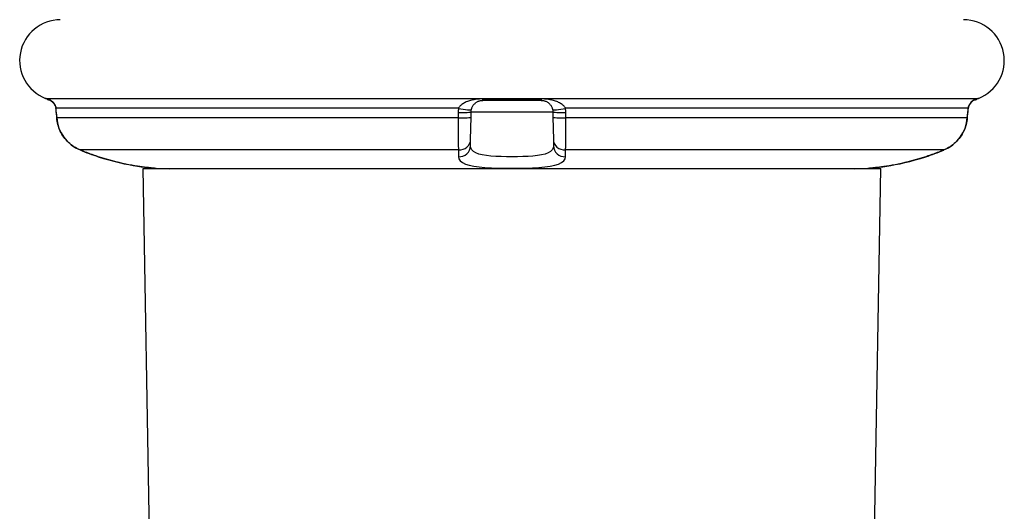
# Model space of a CAD drawing. Header units: inches. Extents: x 23 to 212, y 15 to 130.
# Tile 3 of 25: x 24.716 to 26.384, y 16.137 to 16.969. Entities that reach past the tile are written whole.
import ezdxf

# ---------------------------------------------------------------- set-up
doc = ezdxf.new("R2010")
doc.units = ezdxf.units.IN
doc.header["$MEASUREMENT"] = 0
doc.layers.add('Visible Edges(ANSI)', color=7, linetype='Continuous', lineweight=25)
doc.layers.add('Visible Tangent Edges(ANSI)', color=7, linetype='Continuous', lineweight=25)

msp = doc.modelspace()

# ---------------------------------------------------------------- linework, layer by layer
at = {"layer": 'Visible Edges(ANSI)'}
for p, q in [((25.5994, 16.8323), (25.5003, 16.8323)), ((24.7779, 16.8118), (24.7785, 16.8028)), ((25.4798, 16.7662), (25.4805, 16.8039)), ((25.4805, 16.8039), (25.4806, 16.8129)), ((25.6191, 16.8129), (25.6193, 16.8039)), ((25.6193, 16.8039), (25.6199, 16.7662)), ((26.3212, 16.8028), (26.3219, 16.8118)), ((25.4796, 16.7553), (25.4798, 16.7662)), ((25.6199, 16.7662), (25.6201, 16.7553)), ((24.9249, 16.7168), (26.1749, 16.7168)), ((24.9439, 15.6286), (24.9249, 16.7168)), ((26.1559, 15.6286), (26.1749, 16.7168))]:
    msp.add_line(p, q, dxfattribs=at)
at = {"layer": 'Visible Edges(ANSI)', "flags": 128}
for points in [[(24.7659, 16.8336), (24.7669, 16.833), (24.7687, 16.8319), (24.7726, 16.8285), (24.7757, 16.8238), (24.7768, 16.8211), (24.7773, 16.8183)], [(24.7677, 16.8326), (24.7708, 16.8302), (24.7739, 16.8269), (24.7761, 16.8229), (24.7773, 16.8183)], [(25.481, 16.8164), (25.4813, 16.8176), (25.4816, 16.8188), (25.482, 16.8199), (25.4825, 16.821), (25.483, 16.8221), (25.4836, 16.823), (25.4843, 16.824), (25.4849, 16.8249), (25.4856, 16.8257), (25.4864, 16.8265), (25.4872, 16.8272), (25.488, 16.8279), (25.4888, 16.8286), (25.4897, 16.8292), (25.4906, 16.8297), (25.4915, 16.8302), (25.4925, 16.8307), (25.4935, 16.8311), (25.4945, 16.8314), (25.4956, 16.8317), (25.4967, 16.832), (25.4979, 16.8321), (25.4991, 16.8322), (25.5003, 16.8323)], [(25.5994, 16.8323), (25.6007, 16.8322), (25.6019, 16.8321), (25.603, 16.832), (25.6042, 16.8317), (25.6052, 16.8314), (25.6063, 16.8311), (25.6073, 16.8307), (25.6082, 16.8302), (25.6092, 16.8297), (25.6101, 16.8292), (25.6109, 16.8286), (25.6118, 16.8279), (25.6126, 16.8272), (25.6134, 16.8265), (25.6141, 16.8257), (25.6148, 16.8249), (25.6155, 16.824), (25.6161, 16.823), (25.6167, 16.822), (25.6172, 16.821), (25.6177, 16.8199), (25.6181, 16.8188), (25.6185, 16.8176), (25.6187, 16.8164)], [(26.3338, 16.8336), (26.3328, 16.833), (26.331, 16.8319), (26.3272, 16.8285), (26.324, 16.8238), (26.323, 16.8212), (26.3224, 16.8183)], [(26.3321, 16.8326), (26.3289, 16.8302), (26.3259, 16.8269), (26.3236, 16.8229), (26.3224, 16.8183)], [(25.4806, 16.8129), (25.4806, 16.8131), (25.4806, 16.8132), (25.4806, 16.8134), (25.4807, 16.8135), (25.4807, 16.8137), (25.4807, 16.8138), (25.4807, 16.814), (25.4807, 16.8141), (25.4807, 16.8142), (25.4807, 16.8144), (25.4807, 16.8145), (25.4807, 16.8147), (25.4808, 16.8148), (25.4808, 16.815), (25.4808, 16.8151), (25.4808, 16.8153), (25.4808, 16.8154), (25.4809, 16.8155), (25.4809, 16.8157), (25.4809, 16.8158), (25.4809, 16.816), (25.4809, 16.8161), (25.481, 16.8163), (25.481, 16.8164)], [(25.6187, 16.8164), (25.6188, 16.8163), (25.6188, 16.8161), (25.6188, 16.816), (25.6188, 16.8158), (25.6189, 16.8157), (25.6189, 16.8155), (25.6189, 16.8154), (25.6189, 16.8153), (25.6189, 16.8151), (25.619, 16.815), (25.619, 16.8148), (25.619, 16.8147), (25.619, 16.8145), (25.619, 16.8144), (25.619, 16.8142), (25.619, 16.8141), (25.6191, 16.814), (25.6191, 16.8138), (25.6191, 16.8137), (25.6191, 16.8135), (25.6191, 16.8134), (25.6191, 16.8132), (25.6191, 16.8131), (25.6191, 16.8129)], [(24.7785, 16.8028), (24.7798, 16.794), (24.7823, 16.7855), (24.7859, 16.7774), (24.7906, 16.7699), (24.7963, 16.7631), (24.8028, 16.7572), (24.8102, 16.7522), (24.8181, 16.7483)], [(26.2817, 16.7483), (26.2896, 16.7522), (26.2969, 16.7572), (26.3034, 16.7631), (26.3091, 16.7699), (26.3138, 16.7774), (26.3174, 16.7855), (26.3199, 16.794), (26.3212, 16.8028)], [(24.849, 16.7369), (24.8579, 16.7341), (24.8668, 16.7315), (24.8756, 16.7292), (24.8842, 16.727), (24.8926, 16.7251), (24.9006, 16.7235), (24.9082, 16.7221), (24.9152, 16.7209), (24.9216, 16.7199), (24.9273, 16.7192), (24.9323, 16.7186), (24.9364, 16.7182), (24.9396, 16.7179), (24.942, 16.7177), (24.9434, 16.7176), (24.9439, 16.7176)], [(26.1558, 16.7176), (26.1563, 16.7176), (26.1577, 16.7177), (26.1601, 16.7179), (26.1633, 16.7182), (26.1675, 16.7186), (26.1724, 16.7192), (26.1782, 16.7199), (26.1846, 16.7209), (26.1916, 16.7221), (26.1991, 16.7235), (26.2072, 16.7251), (26.2155, 16.727), (26.2241, 16.7291), (26.2329, 16.7315), (26.2418, 16.7341), (26.2507, 16.7369)]]:
    msp.add_lwpolyline(points, dxfattribs=at)
at = {"layer": 'Visible Edges(ANSI)'}
for centre, radius, start, end in [((24.7847, 16.8998), 0.0689, 90, 248.6362), ((26.315, 16.8998), 0.0689, 291.3638, 90), ((24.7525, 16.8173), 0.0197, 61.635, 68.6362), ((24.7712, 16.852), 0.0197, 241.635, 259.6686), ((26.3286, 16.852), 0.0197, 280.3287, 298.365), ((26.3473, 16.8173), 0.0197, 111.3638, 118.365), ((24.9453, 16.7372), 0.0197, 265.8475, 266.3847), ((24.9698, 17.1243), 0.4076, 266.3847, 270), ((26.13, 17.1243), 0.4076, 270, 273.6153), ((26.1544, 16.7372), 0.0197, 273.6153, 274.1525)]:
    msp.add_arc(centre, radius, start, end, dxfattribs=at)
for centre, major_axis, ratio, start_param, end_param in [((24.7741, 16.8109), (0.0026, -0.0349), 0.109206, 1.589466, 1.777194), ((26.3256, 16.8109), (-0.0026, -0.0349), 0.109206, 4.505991, 4.69372), ((24.9761, 17.1291), (0.4123, 0.0001), 0.999862, 4.318928, 4.398966), ((26.1237, 17.129), (0.4123, -0.0001), 0.999862, 5.02581, 5.105859)]:
    msp.add_ellipse(centre, major_axis=major_axis, ratio=ratio, start_param=start_param, end_param=end_param, dxfattribs=at)
at = {"layer": 'Visible Tangent Edges(ANSI)'}
for p, q in [((24.7597, 16.8357), (26.3401, 16.8357)), ((24.7618, 16.8347), (24.7634, 16.8347)), ((25.4997, 16.8347), (25.6, 16.8347)), ((26.3363, 16.8347), (26.3379, 16.8347)), ((25.4594, 16.8188), (24.7774, 16.8188)), ((26.3223, 16.8188), (25.6403, 16.8188)), ((24.7787, 16.8028), (24.778, 16.8119)), ((25.4585, 16.8028), (24.7787, 16.8028)), ((25.4586, 16.8119), (25.4585, 16.8028)), ((25.4806, 16.8129), (25.6191, 16.8129)), ((25.6413, 16.8028), (25.6411, 16.8119)), ((26.3211, 16.8028), (25.6413, 16.8028)), ((26.3217, 16.8119), (26.3211, 16.8028)), ((25.4592, 16.7483), (24.8181, 16.7483)), ((26.2817, 16.7483), (25.6405, 16.7483))]:
    msp.add_line(p, q, dxfattribs=at)
at = {"layer": 'Visible Tangent Edges(ANSI)', "flags": 128}
for points in [[(24.7774, 16.8188), (24.7772, 16.82), (24.7769, 16.8211), (24.7766, 16.8223), (24.7761, 16.8234), (24.7756, 16.8244), (24.7751, 16.8254), (24.7745, 16.8263), (24.7738, 16.8272), (24.7732, 16.8281), (24.7724, 16.8289), (24.7717, 16.8296), (24.771, 16.8303), (24.7702, 16.8309), (24.7694, 16.8315), (24.7687, 16.8321), (24.7679, 16.8326), (24.7672, 16.833), (24.7664, 16.8334), (24.7657, 16.8338), (24.7651, 16.8341), (24.7645, 16.8343), (24.764, 16.8345), (24.7637, 16.8346), (24.7634, 16.8347)], [(25.4997, 16.8347), (25.4972, 16.8346), (25.4948, 16.8345), (25.4924, 16.8343), (25.4901, 16.8341), (25.4878, 16.8338), (25.4857, 16.8334), (25.4836, 16.833), (25.4816, 16.8326), (25.4796, 16.8321), (25.4778, 16.8315), (25.4759, 16.8309), (25.4742, 16.8303), (25.4725, 16.8296), (25.4708, 16.8289), (25.4692, 16.8281), (25.4677, 16.8272), (25.4663, 16.8263), (25.465, 16.8254), (25.4637, 16.8244), (25.4626, 16.8234), (25.4616, 16.8223), (25.4607, 16.8211), (25.46, 16.82), (25.4594, 16.8188)], [(25.6403, 16.8188), (25.6398, 16.82), (25.639, 16.8211), (25.6381, 16.8223), (25.6371, 16.8234), (25.636, 16.8244), (25.6348, 16.8254), (25.6334, 16.8263), (25.632, 16.8272), (25.6305, 16.8281), (25.6289, 16.8289), (25.6273, 16.8296), (25.6256, 16.8303), (25.6238, 16.8309), (25.622, 16.8315), (25.6201, 16.8321), (25.6181, 16.8326), (25.6161, 16.833), (25.614, 16.8334), (25.6119, 16.8338), (25.6097, 16.8341), (25.6074, 16.8343), (25.605, 16.8345), (25.6025, 16.8346), (25.6, 16.8347)], [(26.3363, 16.8347), (26.3361, 16.8346), (26.3357, 16.8345), (26.3352, 16.8343), (26.3346, 16.8341), (26.334, 16.8338), (26.3333, 16.8334), (26.3326, 16.833), (26.3318, 16.8326), (26.3311, 16.8321), (26.3303, 16.8315), (26.3295, 16.8309), (26.3288, 16.8303), (26.328, 16.8296), (26.3273, 16.8289), (26.3266, 16.8281), (26.3259, 16.8272), (26.3253, 16.8263), (26.3247, 16.8254), (26.3241, 16.8244), (26.3236, 16.8234), (26.3232, 16.8223), (26.3228, 16.8211), (26.3225, 16.82), (26.3223, 16.8188)], [(24.778, 16.8119), (24.778, 16.8121), (24.7779, 16.8124), (24.7779, 16.8127), (24.7779, 16.813), (24.7779, 16.8133), (24.7779, 16.8136), (24.7778, 16.8139), (24.7778, 16.8142), (24.7778, 16.8145), (24.7778, 16.8148), (24.7777, 16.815), (24.7777, 16.8153), (24.7777, 16.8156), (24.7777, 16.8159), (24.7776, 16.8162), (24.7776, 16.8165), (24.7776, 16.8168), (24.7776, 16.8171), (24.7775, 16.8173), (24.7775, 16.8176), (24.7775, 16.8179), (24.7774, 16.8182), (24.7774, 16.8185), (24.7774, 16.8188)], [(25.4594, 16.8188), (25.4593, 16.8185), (25.4593, 16.8182), (25.4592, 16.8179), (25.4592, 16.8176), (25.4591, 16.8173), (25.4591, 16.8171), (25.4591, 16.8168), (25.459, 16.8165), (25.459, 16.8162), (25.4589, 16.8159), (25.4589, 16.8156), (25.4589, 16.8153), (25.4588, 16.815), (25.4588, 16.8148), (25.4588, 16.8145), (25.4588, 16.8142), (25.4587, 16.8139), (25.4587, 16.8136), (25.4587, 16.8133), (25.4587, 16.813), (25.4587, 16.8127), (25.4587, 16.8124), (25.4587, 16.8121), (25.4586, 16.8119)], [(25.6411, 16.8119), (25.6411, 16.8121), (25.6411, 16.8124), (25.6411, 16.8127), (25.6411, 16.813), (25.641, 16.8133), (25.641, 16.8136), (25.641, 16.8139), (25.641, 16.8142), (25.641, 16.8145), (25.6409, 16.8148), (25.6409, 16.815), (25.6409, 16.8153), (25.6408, 16.8156), (25.6408, 16.8159), (25.6408, 16.8162), (25.6407, 16.8165), (25.6407, 16.8168), (25.6406, 16.8171), (25.6406, 16.8173), (25.6405, 16.8176), (25.6405, 16.8179), (25.6404, 16.8182), (25.6404, 16.8185), (25.6403, 16.8188)], [(26.3223, 16.8188), (26.3223, 16.8185), (26.3223, 16.8182), (26.3223, 16.8179), (26.3222, 16.8176), (26.3222, 16.8173), (26.3222, 16.8171), (26.3222, 16.8168), (26.3221, 16.8165), (26.3221, 16.8162), (26.3221, 16.8159), (26.3221, 16.8156), (26.322, 16.8153), (26.322, 16.815), (26.322, 16.8148), (26.322, 16.8145), (26.3219, 16.8142), (26.3219, 16.8139), (26.3219, 16.8136), (26.3219, 16.8133), (26.3218, 16.813), (26.3218, 16.8127), (26.3218, 16.8124), (26.3218, 16.8121), (26.3217, 16.8119)], [(24.8181, 16.7483), (24.8154, 16.7495), (24.8127, 16.7508), (24.8102, 16.7523), (24.8077, 16.7538), (24.8052, 16.7555), (24.8029, 16.7573), (24.8006, 16.7592), (24.7984, 16.7611), (24.7963, 16.7632), (24.7944, 16.7654), (24.7925, 16.7677), (24.7907, 16.77), (24.789, 16.7724), (24.7874, 16.7749), (24.786, 16.7775), (24.7847, 16.7801), (24.7835, 16.7828), (24.7824, 16.7856), (24.7815, 16.7884), (24.7806, 16.7912), (24.7799, 16.7941), (24.7794, 16.797), (24.779, 16.7999), (24.7787, 16.8028)], [(25.4585, 16.8028), (25.4585, 16.7999), (25.4584, 16.797), (25.4584, 16.7941), (25.4584, 16.7912), (25.4584, 16.7884), (25.4584, 16.7856), (25.4584, 16.7828), (25.4584, 16.7801), (25.4584, 16.7775), (25.4584, 16.7749), (25.4585, 16.7724), (25.4585, 16.77), (25.4585, 16.7676), (25.4586, 16.7654), (25.4586, 16.7632), (25.4586, 16.7611), (25.4587, 16.7592), (25.4588, 16.7573), (25.4588, 16.7555), (25.4589, 16.7538), (25.459, 16.7523), (25.459, 16.7508), (25.4591, 16.7495), (25.4592, 16.7483)], [(25.6405, 16.7483), (25.6406, 16.7495), (25.6407, 16.7508), (25.6408, 16.7523), (25.6408, 16.7538), (25.6409, 16.7555), (25.641, 16.7573), (25.641, 16.7592), (25.6411, 16.7611), (25.6411, 16.7632), (25.6412, 16.7654), (25.6412, 16.7677), (25.6412, 16.77), (25.6413, 16.7724), (25.6413, 16.7749), (25.6413, 16.7775), (25.6413, 16.7801), (25.6413, 16.7828), (25.6413, 16.7856), (25.6413, 16.7884), (25.6413, 16.7912), (25.6413, 16.7941), (25.6413, 16.797), (25.6413, 16.7999), (25.6413, 16.8028)], [(26.3211, 16.8028), (26.3208, 16.7999), (26.3204, 16.797), (26.3198, 16.7941), (26.3191, 16.7912), (26.3183, 16.7883), (26.3173, 16.7855), (26.3162, 16.7828), (26.315, 16.7801), (26.3137, 16.7775), (26.3123, 16.7749), (26.3107, 16.7724), (26.309, 16.77), (26.3072, 16.7676), (26.3054, 16.7654), (26.3034, 16.7632), (26.3013, 16.7611), (26.2991, 16.7591), (26.2968, 16.7573), (26.2945, 16.7555), (26.292, 16.7538), (26.2895, 16.7523), (26.287, 16.7508), (26.2844, 16.7495), (26.2817, 16.7483)], [(24.849, 16.7369), (24.8477, 16.7373), (24.8464, 16.7378), (24.8451, 16.7382), (24.8438, 16.7387), (24.8425, 16.7391), (24.8412, 16.7395), (24.8399, 16.74), (24.8386, 16.7405), (24.8373, 16.7409), (24.836, 16.7414), (24.8347, 16.7418), (24.8334, 16.7423), (24.8321, 16.7428), (24.8308, 16.7433), (24.8296, 16.7438), (24.8283, 16.7443), (24.827, 16.7448), (24.8257, 16.7453), (24.8244, 16.7458), (24.8232, 16.7463), (24.8219, 16.7468), (24.8206, 16.7473), (24.8193, 16.7478), (24.8181, 16.7483)], [(25.4592, 16.7483), (25.4592, 16.7478), (25.4592, 16.7473), (25.4592, 16.7468), (25.4592, 16.7463), (25.4592, 16.7458), (25.4592, 16.7453), (25.4592, 16.7448), (25.4592, 16.7443), (25.4592, 16.7438), (25.4592, 16.7433), (25.4592, 16.7428), (25.4592, 16.7423), (25.4592, 16.7418), (25.4592, 16.7414), (25.4592, 16.7409), (25.4592, 16.7405), (25.4592, 16.74), (25.4592, 16.7395), (25.4592, 16.7391), (25.4592, 16.7387), (25.4592, 16.7382), (25.4592, 16.7378), (25.4592, 16.7373), (25.4592, 16.7369)], [(25.6201, 16.7553), (25.6196, 16.7518), (25.618, 16.7486), (25.6152, 16.7458), (25.6113, 16.7435), (25.6062, 16.7415), (25.6001, 16.74), (25.5932, 16.7389), (25.5854, 16.738), (25.5771, 16.7375), (25.5683, 16.7371), (25.5592, 16.7369), (25.5499, 16.7369), (25.5406, 16.7369), (25.5314, 16.7371), (25.5226, 16.7374), (25.5142, 16.738), (25.5065, 16.7388), (25.4995, 16.74), (25.4935, 16.7415), (25.4885, 16.7435), (25.4846, 16.7458), (25.4818, 16.7486), (25.4801, 16.7518), (25.4796, 16.7553)], [(25.6406, 16.7369), (25.6406, 16.7373), (25.6406, 16.7378), (25.6406, 16.7382), (25.6406, 16.7387), (25.6406, 16.7391), (25.6406, 16.7395), (25.6406, 16.74), (25.6406, 16.7405), (25.6406, 16.7409), (25.6406, 16.7414), (25.6406, 16.7418), (25.6406, 16.7423), (25.6406, 16.7428), (25.6406, 16.7433), (25.6406, 16.7438), (25.6406, 16.7443), (25.6406, 16.7448), (25.6406, 16.7453), (25.6405, 16.7458), (25.6405, 16.7463), (25.6405, 16.7468), (25.6405, 16.7473), (25.6405, 16.7478), (25.6405, 16.7483)], [(26.2817, 16.7483), (26.2804, 16.7478), (26.2791, 16.7473), (26.2779, 16.7468), (26.2766, 16.7463), (26.2753, 16.7458), (26.274, 16.7453), (26.2727, 16.7448), (26.2715, 16.7443), (26.2702, 16.7438), (26.2689, 16.7433), (26.2676, 16.7428), (26.2663, 16.7423), (26.265, 16.7418), (26.2637, 16.7414), (26.2624, 16.7409), (26.2611, 16.7405), (26.2598, 16.74), (26.2585, 16.7395), (26.2572, 16.7391), (26.2559, 16.7387), (26.2546, 16.7382), (26.2533, 16.7378), (26.252, 16.7373), (26.2507, 16.7369)], [(24.9441, 16.7176), (24.9439, 16.7176), (24.9432, 16.7176), (24.9422, 16.7177), (24.9407, 16.7178), (24.9387, 16.718), (24.9364, 16.7182), (24.9338, 16.7185), (24.9307, 16.7188), (24.9273, 16.7192), (24.9236, 16.7197), (24.9196, 16.7202), (24.9153, 16.7209), (24.9107, 16.7216), (24.9059, 16.7225), (24.9008, 16.7234), (24.8955, 16.7245), (24.89, 16.7257), (24.8844, 16.727), (24.8787, 16.7284), (24.8728, 16.7299), (24.8669, 16.7315), (24.8609, 16.7332), (24.855, 16.735), (24.849, 16.7369)], [(25.4592, 16.7369), (25.4599, 16.7332), (25.4621, 16.7299), (25.4658, 16.727), (25.4709, 16.7245), (25.4774, 16.7225), (25.4852, 16.7208), (25.4942, 16.7196), (25.5041, 16.7188), (25.5149, 16.7181), (25.5262, 16.7178), (25.538, 16.7176), (25.5499, 16.7176), (25.5618, 16.7176), (25.5735, 16.7178), (25.5848, 16.7182), (25.5955, 16.7188), (25.6055, 16.7197), (25.6145, 16.7209), (25.6223, 16.7225), (25.6289, 16.7245), (25.634, 16.727), (25.6376, 16.7299), (25.6398, 16.7332), (25.6406, 16.7369)], [(26.2507, 16.7369), (26.2448, 16.735), (26.2388, 16.7332), (26.2328, 16.7315), (26.2269, 16.7299), (26.2211, 16.7284), (26.2153, 16.727), (26.2097, 16.7257), (26.2042, 16.7245), (26.1989, 16.7234), (26.1938, 16.7225), (26.1889, 16.7216), (26.1843, 16.7208), (26.1799, 16.7202), (26.1759, 16.7196), (26.1722, 16.7192), (26.1689, 16.7188), (26.1659, 16.7184), (26.1633, 16.7181), (26.161, 16.7179), (26.1591, 16.7178), (26.1577, 16.7177), (26.1566, 16.7176), (26.1559, 16.7176), (26.1557, 16.7176)]]:
    msp.add_lwpolyline(points, dxfattribs=at)
at = {"layer": 'Visible Tangent Edges(ANSI)'}
for centre, major_axis, ratio, start_param, end_param in [((24.7728, 16.852), (0, -0.0197), 0.997973, 5.788123, 5.945304), ((25.5003, 16.852), (0, -0.0197), 0.063637, 5.788123, 6.283185), ((25.5994, 16.852), (0, -0.0197), 0.063637, 0, 0.495063), ((26.327, 16.852), (0, -0.0197), 0.997973, 0.337891, 0.495063), ((24.7969, 16.8202), (-0.0196, -0.0019), 0.191852, 6.164699, 6.283185), ((25.4617, 16.8202), (0.0193, -0.0038), 0.094112, 4.612383, 6.283185), ((25.6381, 16.8202), (-0.0193, -0.0038), 0.094112, 0, 1.670802), ((26.3028, 16.8202), (0.0196, -0.0019), 0.191852, 0, 0.118486), ((24.7975, 16.8133), (-0.0196, -0.0015), 0.017403, 6.165845, 6.283185), ((24.7982, 16.8042), (-0.0196, -0.0015), 0.017403, 6.165533, 6.283185), ((25.4608, 16.8042), (0.0197, -0.0003), 0.075192, 4.596049, 6.283185), ((25.461, 16.8133), (0.0197, -0.0003), 0.075184, 4.596361, 6.283185), ((25.6388, 16.8133), (-0.0197, -0.0003), 0.075184, 0, 1.686825), ((25.6389, 16.8042), (-0.0197, -0.0003), 0.075192, 0, 1.687137), ((26.3016, 16.8042), (0.0196, -0.0015), 0.017403, 0, 0.117653), ((26.3023, 16.8133), (0.0196, -0.0015), 0.017403, 0, 0.117341), ((25.4601, 16.7665), (0.0197, -0.0003), 0.92364, 4.68103, 6.283185), ((25.6396, 16.7665), (-0.0197, -0.0003), 0.92364, 0, 1.602156), ((25.4599, 16.7556), (0.0197, -0.0003), 0.951327, 4.689106, 6.283185), ((25.6398, 16.7556), (-0.0197, -0.0003), 0.951327, 0, 1.594079), ((24.8551, 16.7556), (-0.0061, -0.0187), 0.005379, 6.243298, 6.283185), ((26.2447, 16.7556), (0.0061, -0.0187), 0.005379, 0, 0.039887)]:
    msp.add_ellipse(centre, major_axis=major_axis, ratio=ratio, start_param=start_param, end_param=end_param, dxfattribs=at)

doc.saveas('drawing.dxf')
